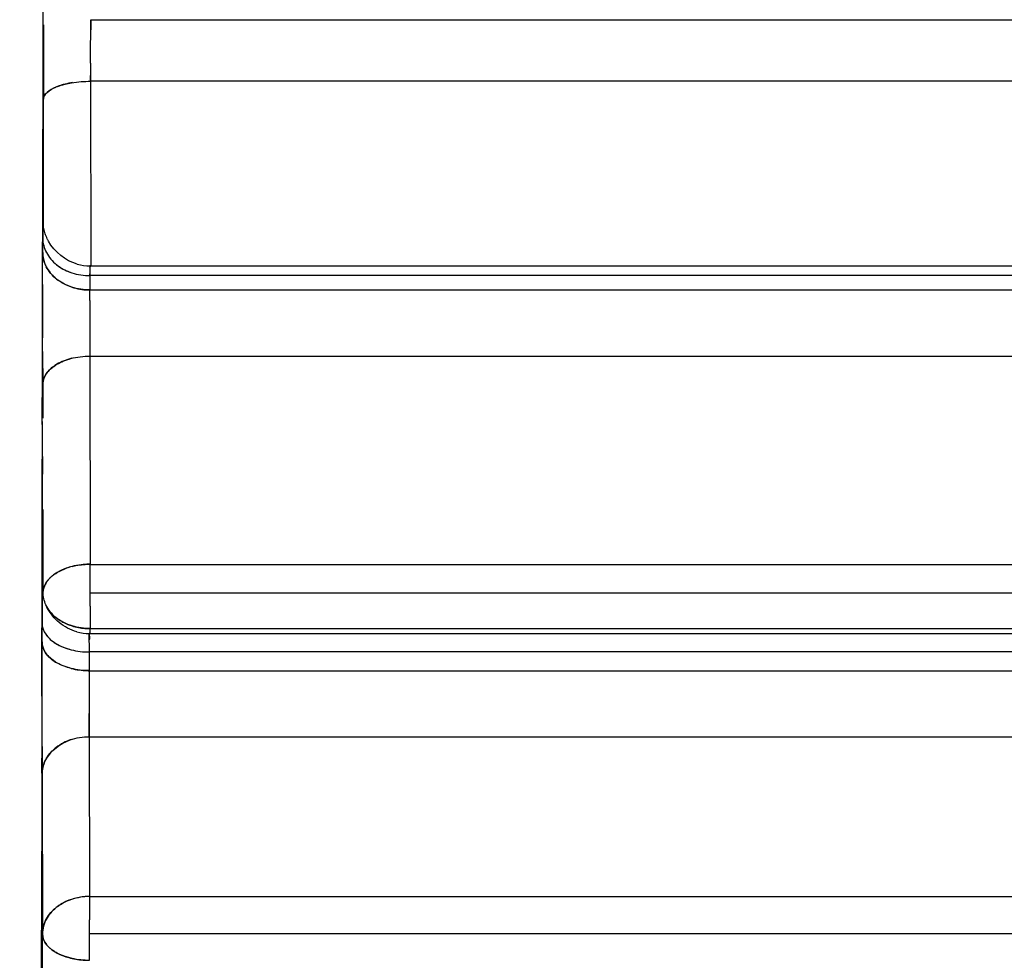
# Model space of a CAD drawing. Header units: millimetres. Extents: x 4086 to 10416, y 123 to 1549.
# Tile 28 of 256: x 6757.66 to 6762.88, y 762.54 to 767.53. Entities that reach past the tile are written whole.
import ezdxf

# ---------------------------------------------------------------- set-up
doc = ezdxf.new("R2010")
doc.units = ezdxf.units.MM
doc.layers.add('外形图', color=7, linetype='Continuous')
doc.layers.add('尺寸标注', color=7, linetype='Continuous')
doc.styles.add('思源黑', font='SourceHanSansCN-Normal.ttf')
doc.dimstyles.new('尺寸标注_1_4比例中六', dxfattribs={"dimtxt": 10, "dimasz": 8, "dimexe": 2, "dimexo": 1.5, "dimgap": 1, "dimtad": 1, "dimdec": 1, "dimlfac": 4, "dimdsep": 46, "dimtxsty": '思源黑', "dimcen": 0.09, "dimadec": 0, "dimazin": 0, "dimtp": 0.01, "dimtm": 0.01, "dimtfac": 1, "dimtdec": 1, "dimtofl": 0, "dimtmove": 0, "dimatfit": 3, "dimfxl": 1, "dimtolj": 1, "dimarcsym": 0})

# ---------------------------------------------------------------- blocks, each defined once
blk = doc.blocks.new('*D633')
at = {"layer": 'Defpoints', "color": 0}
for p in [(6787.9611, 1067.7451), (6648.5282, 887.75), (6787.9611, 754.6585)]:
    blk.add_point(p, dxfattribs=at)
at = {"layer": '尺寸标注', "color": 0, "lineweight": -2}
for p, q in [((6648.5282, 889.25), (6648.5282, 1069.7451)), ((6787.9611, 756.1585), (6787.9611, 1069.7451)), ((6656.5282, 1067.7451), (6779.9611, 1067.7451))]:
    blk.add_line(p, q, dxfattribs=at)
at = {"layer": '尺寸标注', "color": 0}
for points in [[(6656.5282, 1069.0785), (6656.5282, 1066.4118), (6648.5282, 1067.7451)], [(6779.9611, 1066.4118), (6779.9611, 1069.0785), (6787.9611, 1067.7451)]]:
    blk.add_solid(points, dxfattribs=at)
at = {"layer": '尺寸标注', "color": 0, "insert": (6718.2446, 1073.9296), "char_height": 10, "attachment_point": 5, "style": '思源黑'}
blk.add_mtext('\\A1;557.3', dxfattribs=at)

msp = doc.modelspace()

# ---------------------------------------------------------------- linework, layer by layer
at = {"layer": '外形图', "color": 7, "linetype": 'Continuous'}
for p, q in [((6757.7821, 767.3074), (6757.783, 767.5732)), ((6757.7837, 767.5026), (6757.7837, 767.4906)), ((6758.0342, 767.4761), (6758.0343, 767.5008)), ((6758.0343, 767.5008), (6758.0344, 767.5302)), ((6758.0344, 767.5302), (6766.4093, 767.5302)), ((6757.7837, 767.4906), (6757.7837, 767.4669)), ((6757.7837, 767.4669), (6757.7837, 767.3)), ((6758.0341, 767.3949), (6758.0342, 767.4456)), ((6758.0342, 767.4408), (6758.0342, 767.4761)), ((6758.0341, 767.2993), (6758.0341, 767.395)), ((6757.7816, 767.1477), (6757.7822, 767.3338)), ((6757.7837, 767.3), (6757.7837, 767.1079)), ((6758.0341, 767.2993), (6758.0341, 767.2097)), ((6757.7815, 767.1243), (6757.7819, 767.2519)), ((6757.7819, 767.2497), (6757.7815, 767.124)), ((6757.9332, 767.1955), (6757.9383, 767.1963)), ((6758.0341, 767.2036), (6758.0341, 767.2341)), ((6766.4091, 767.2035), (6758.0341, 767.2036)), ((6758.0341, 767.2036), (6758.0348, 766.2244)), ((6757.7806, 766.7548), (6757.7816, 767.1477)), ((6757.7842, 766.4321), (6757.7837, 767.1079)), ((6757.7805, 766.748), (6757.7806, 766.7696)), ((6757.7802, 766.5905), (6757.7805, 766.748)), ((6757.7799, 766.4935), (6757.7802, 766.6213)), ((6757.7802, 766.621), (6757.7799, 766.4932)), ((6757.7799, 766.4746), (6757.7801, 766.5653)), ((6757.7797, 766.3944), (6757.7799, 766.4935)), ((6757.7799, 766.4932), (6757.7797, 766.3942)), ((6757.7795, 766.3124), (6757.7797, 766.3944)), ((6757.7797, 766.3942), (6757.7795, 766.3121)), ((6757.7795, 766.3028), (6757.7794, 766.2778)), ((6757.7794, 766.2659), (6757.7795, 766.2948)), ((6757.7795, 766.318), (6757.7795, 766.3028)), ((6757.7795, 766.2948), (6757.7795, 766.3124)), ((6757.7992, 766.2951), (6757.7971, 766.2993)), ((6757.7787, 765.9331), (6757.7794, 766.278)), ((6757.7896, 766.2404), (6757.7893, 766.2411)), ((6758.0305, 766.2244), (6766.4055, 766.2243)), ((6758.0303, 766.1727), (6758.0301, 766.0966)), ((6758.0303, 766.1727), (6758.0303, 766.183)), ((6766.4053, 766.1727), (6758.0303, 766.1727)), ((6757.7791, 766.125), (6757.7787, 765.9158)), ((6758.03, 766.0416), (6758.0301, 766.0966)), ((6758.0301, 766.0966), (6766.4051, 766.0966)), ((6758.03, 766.0417), (6758.0299, 765.8983)), ((6757.7786, 765.8559), (6757.7787, 765.9331)), ((6757.7787, 765.9158), (6757.7786, 765.8434)), ((6758.0299, 765.8983), (6758.03, 765.7461)), ((6757.7781, 765.6211), (6757.7786, 765.8559)), ((6757.7795, 765.7696), (6757.7797, 765.5939)), ((6757.9291, 765.7332), (6757.9342, 765.7345)), ((6758.03, 765.7461), (6766.405, 765.7461)), ((6758.03, 765.7461), (6758.0315, 764.6416)), ((6757.7778, 765.4335), (6757.7781, 765.6211)), ((6757.7797, 765.5939), (6757.7799, 765.4166)), ((6757.7777, 765.3825), (6757.7778, 765.4335)), ((6757.7777, 765.3988), (6757.7774, 765.1996)), ((6757.7795, 765.2138), (6757.7794, 765.2781)), ((6757.777, 764.9456), (6757.7774, 765.1998)), ((6757.7774, 765.1996), (6757.777, 764.9452)), ((6757.7774, 765.2111), (6757.7774, 765.1772)), ((6757.7795, 765.2137), (6757.7796, 765.1197)), ((6757.7796, 764.9316), (6757.7796, 765.1212)), ((6757.7764, 764.546), (6757.777, 764.949)), ((6757.7779, 764.9316), (6757.778, 764.7419)), ((6757.7796, 764.7409), (6757.7796, 764.9316)), ((6757.7805, 764.9316), (6757.7811, 764.4895)), ((6757.7767, 764.7383), (6757.7764, 764.5305)), ((6757.7782, 764.594), (6757.778, 764.7468)), ((6757.7796, 764.7429), (6757.7795, 764.6689)), ((6757.7781, 764.6494), (6757.7782, 764.5851)), ((6757.7794, 764.5829), (6757.7795, 764.6688)), ((6758.0315, 764.6416), (6767.4065, 764.6416)), ((6758.0316, 764.5433), (6758.0315, 764.6416)), ((6757.7782, 764.5636), (6757.7782, 764.594)), ((6757.7784, 764.4963), (6757.7782, 764.5869)), ((6757.7794, 764.5869), (6757.7792, 764.511)), ((6757.8216, 764.5723), (6757.8206, 764.5713)), ((6757.7764, 764.5177), (6757.7764, 764.546)), ((6757.7764, 764.5305), (6757.7764, 764.5034)), ((6758.0316, 764.4895), (6758.0316, 764.5433)), ((6757.7763, 764.4746), (6757.7764, 764.5177)), ((6757.7763, 764.4617), (6757.7764, 764.503)), ((6757.7763, 764.4495), (6757.7763, 764.4746)), ((6757.7811, 764.4895), (6757.7811, 764.4817)), ((6758.0315, 764.419), (6758.0316, 764.4895)), ((6767.657, 764.4894), (6758.0316, 764.4895)), ((6757.7763, 764.438), (6757.7761, 764.3488)), ((6757.7761, 764.3485), (6757.7763, 764.4377)), ((6757.7763, 764.4499), (6757.7762, 764.3569)), ((6757.7762, 764.3566), (6757.7763, 764.4495)), ((6757.7763, 764.4621), (6757.7763, 764.438)), ((6758.0315, 764.4191), (6758.0314, 764.3008)), ((6757.7762, 764.3569), (6757.776, 764.2562)), ((6757.776, 764.2559), (6757.7762, 764.3566)), ((6757.7761, 764.3488), (6757.776, 764.2521)), ((6758.0271, 764.2746), (6766.4021, 764.2746)), ((6758.0314, 764.3008), (6767.4064, 764.3007)), ((6758.0314, 764.2752), (6758.0314, 764.3008)), ((6757.776, 764.2562), (6757.7756, 763.9424)), ((6757.7756, 763.9419), (6757.776, 764.2559)), ((6758.0268, 764.2261), (6758.0267, 764.1768)), ((6758.0268, 764.2262), (6758.0269, 764.2411)), ((6758.0267, 764.1768), (6758.0266, 764.0777)), ((6766.4017, 764.1768), (6758.0267, 764.1768)), ((6757.9309, 764.0892), (6757.9308, 764.0893)), ((6758.0266, 764.0777), (6758.0265, 763.9255)), ((6758.0266, 764.0776), (6766.4016, 764.0776)), ((6757.7756, 763.95), (6757.7752, 763.5923)), ((6758.0265, 763.9255), (6758.0265, 763.8501)), ((6758.0266, 763.7821), (6758.0265, 763.8501)), ((6758.0267, 763.7272), (6758.0266, 763.7821)), ((6757.9258, 763.7103), (6757.9309, 763.712)), ((6758.0267, 763.7271), (6766.4017, 763.7271)), ((6758.0267, 763.7271), (6758.0286, 762.8796)), ((6757.7762, 763.6761), (6757.7764, 763.5288)), ((6757.7752, 763.576), (6757.7752, 763.6134)), ((6757.7752, 763.5923), (6757.7752, 763.5459)), ((6757.7956, 763.6048), (6757.7955, 763.6047)), ((6757.7752, 763.5459), (6757.7743, 762.6963)), ((6757.7752, 763.5332), (6757.7752, 763.576)), ((6757.7764, 763.5288), (6757.7783, 762.6813)), ((6758.0286, 762.8797), (6758.0288, 762.7567)), ((6758.0286, 762.8796), (6767.4036, 762.8796)), ((6758.0288, 762.6813), (6758.0288, 762.7567)), ((6757.7738, 762.1322), (6757.7743, 762.7022)), ((6757.7779, 762.3177), (6757.7783, 762.6813)), ((6767.6542, 762.6813), (6758.0288, 762.6813)), ((6758.0288, 762.6325), (6758.0288, 762.6813)), ((6758.0287, 762.5415), (6758.0288, 762.6325))]:
    msp.add_line(p, q, dxfattribs=at)
for centre, radius, start, end in [((6780.0698, 767.4456), 22.0356, 179.78003, 179.92086), ((6780.062, 767.4456), 22.0278, 179.78, 179.92085), ((6757.9537, 766.923), 0.2704, 110.5073, 112.8644), ((6757.9594, 766.9087), 0.2858, 108.957, 112.4932), ((6757.8199, 767.1078), 0.0362, 172.6538, 179.7439), ((6757.9517, 766.299), 0.1724, 199.5662, 207.6086), ((6757.9948, 766.4093), 0.2277, 228.6542, 232.3198), ((6757.9943, 766.4086), 0.2269, 228.65, 231.6088), ((6757.9994, 766.415), 0.235, 231.6114, 234.4517), ((6758.0307, 766.4756), 0.2512, 254.3396, 269.9627), ((6767.6264, 766.1623), 9.5961, 179.6795, 179.87607), ((6769.9154, 766.1523), 11.8851, 179.69318, 179.90142), ((6767.6813, 766.162), 9.6511, 179.68089, 179.87561), ((6757.9961, 766.3349), 0.2299, 228.7201, 233.9421), ((6757.9942, 766.3326), 0.2269, 228.7027, 231.6092), ((6757.9985, 766.3381), 0.2339, 230.9076, 234.5078), ((6757.9992, 766.339), 0.2351, 231.6127, 234.5022), ((6758.0301, 766.4063), 0.3096, 267.8421, 269.9971), ((6757.9705, 765.5085), 0.2259, 120.7722, 123.8743), ((6757.9746, 765.5019), 0.2337, 118.6891, 123.4099), ((6757.8709, 765.5937), 0.0912, 175.3922, 179.8622), ((6718.0413, 765.226), 39.7382, 0.07385, 0.22461), ((6758.0167, 764.307), 0.3331, 104.1128, 109.9882), ((6758.0171, 764.3058), 0.3344, 104.0698, 109.6795), ((6758.0306, 764.2693), 0.3731, 104.5117, 109.7093), ((6758.0203, 764.3814), 0.2605, 87.5357, 91.3668), ((6757.9725, 764.4031), 0.227, 120.6869, 123.5531), ((6758.0272, 764.5258), 0.2512, 254.8111, 269.9642), ((6758.0315, 764.6286), 0.3278, 265.0894, 269.9888), ((6757.9672, 764.4145), 0.2259, 235.9953, 239.3684), ((6757.9662, 764.4129), 0.2241, 235.9869, 238.7177), ((6757.9749, 764.4271), 0.2407, 238.7189, 241.2741), ((6757.9696, 764.3192), 0.2305, 236.0741, 240.8372), ((6757.9737, 764.3262), 0.2387, 238.0802, 241.3325), ((6758.0266, 764.4811), 0.4035, 268.322, 269.9977), ((6757.9912, 763.4906), 0.2276, 127.833, 131.2042), ((6757.9936, 763.4877), 0.2314, 125.5269, 130.7259), ((6757.9312, 763.5286), 0.1548, 176.4857, 179.9183), ((6758.0188, 762.6018), 0.2764, 108.3182, 117.7684), ((6758.0223, 762.5945), 0.2845, 108.2847, 116.9322), ((6758.0191, 762.6011), 0.2772, 108.3322, 116.9338), ((6758.0268, 762.5819), 0.2979, 95.5564, 108.3398), ((6758.025, 762.5999), 0.2798, 89.2706, 95.55), ((6758.0147, 762.6102), 0.267, 116.988, 119.7346), ((6758.0137, 762.9021), 0.3591, 251.9994, 257.4765), ((6758.0287, 762.9813), 0.4398, 267.9838, 269.9969)]:
    msp.add_arc(centre, radius, start, end, dxfattribs=at)
for points, knots in [([(6757.8029, 767.1445), (6757.8097, 767.1508), (6757.8489, 767.1774), (6757.896, 767.1892), (6757.9332, 767.1954)], [0, 0, 0, 0, 1180.645009, 6032.028009, 6032.028009, 6032.028009, 6032.028009]), ([(6757.7837, 767.1079), (6757.7838, 767.1143), (6757.7879, 767.1285), (6757.7973, 767.1394), (6757.803, 767.1446)], [0, 0, 0, 0, 2750.811902, 6032.824087, 6032.824087, 6032.824087, 6032.824087]), ([(6757.7837, 767.1079), (6757.7838, 767.1143), (6757.7879, 767.1285), (6757.7973, 767.1394), (6757.8029, 767.1445)], [0, 0, 0, 0, 2751.147038, 6032.823904, 6032.823904, 6032.823904, 6032.823904]), ([(6757.784, 767.1124), (6757.7848, 767.1181), (6757.7894, 767.1303), (6757.7979, 767.1399), (6757.8029, 767.1445)], [0, 0, 0, 0, 2767.04991, 6032.813089, 6032.813089, 6032.813089, 6032.813089]), ([(6757.8029, 767.1445), (6757.7979, 767.1399), (6757.7894, 767.1303), (6757.7848, 767.1181), (6757.784, 767.1124)], [0, 0, 0, 0, 3265.548378, 6032.939941, 6032.939941, 6032.939941, 6032.939941]), ([(6757.7979, 766.3819), (6757.7945, 766.3906), (6757.7863, 766.4184), (6757.7796, 766.4473), (6757.7802, 766.467)], [0, 0, 0, 0, 1938.845929, 6025.702607, 6025.702607, 6025.702607, 6025.702607]), ([(6757.8107, 766.3553), (6757.8083, 766.3596), (6757.8038, 766.3683), (6757.7998, 766.3773), (6757.7979, 766.3819)], [0, 0, 0, 0, 3005.248806, 6024.750191, 6024.750191, 6024.750191, 6024.750191]), ([(6757.7893, 766.2412), (6757.7871, 766.2474), (6757.7834, 766.2599), (6757.7813, 766.2728), (6757.7807, 766.2792)], [0, 0, 0, 0, 3030.26687, 6024.176157, 6024.176157, 6024.176157, 6024.176157]), ([(6758.0304, 766.2159), (6758.0304, 766.218), (6758.0314, 766.2199), (6758.0298, 766.2243), (6758.0305, 766.2244)], [0, 0, 0, 0, 4509.543103, 6017.578172, 6017.578172, 6017.578172, 6017.578172]), ([(6758.0305, 766.2244), (6758.0298, 766.2243), (6758.0314, 766.2199), (6758.0304, 766.218), (6758.0304, 766.2159)], [0, 0, 0, 0, 1508.281897, 6017.57483, 6017.57483, 6017.57483, 6017.57483]), ([(6758.0304, 766.2158), (6758.0304, 766.2179), (6758.0315, 766.2198), (6758.0298, 766.2243), (6758.0305, 766.2243)], [0, 0, 0, 0, 4509.146965, 6017.578089, 6017.578089, 6017.578089, 6017.578089]), ([(6758.0305, 766.2244), (6758.0307, 766.2244), (6758.0303, 766.2232), (6758.0306, 766.2228), (6758.0306, 766.2222)], [0, 0, 0, 0, 1501.687358, 6017.56438, 6017.56438, 6017.56438, 6017.56438]), ([(6758.0306, 766.2222), (6758.0306, 766.2228), (6758.0303, 766.2232), (6758.0307, 766.2244), (6758.0305, 766.2244)], [0, 0, 0, 0, 4516.195348, 6017.56494, 6017.56494, 6017.56494, 6017.56494]), ([(6757.7989, 765.6522), (6757.8197, 765.6828), (6757.8663, 765.713), (6757.915, 765.7294), (6757.9291, 765.7332)], [0, 0, 0, 0, 4312.035239, 6017.088975, 6017.088975, 6017.088975, 6017.088975]), ([(6757.7794, 765.2781), (6757.7794, 765.2886), (6757.7793, 765.3231), (6757.7792, 765.3577), (6757.7791, 765.3818)], [0, 0, 0, 0, 1823.440202, 6014.88194, 6014.88194, 6014.88194, 6014.88194]), ([(6757.8012, 764.549), (6757.8041, 764.5532), (6757.8105, 764.5614), (6757.8177, 764.5688), (6757.8216, 764.5724)], [0, 0, 0, 0, 2947.862281, 6006.414841, 6006.414841, 6006.414841, 6006.414841]), ([(6757.8216, 764.5723), (6757.8177, 764.5687), (6757.8105, 764.5613), (6757.8041, 764.5532), (6757.8012, 764.549)], [0, 0, 0, 0, 3068.886579, 6006.495378, 6006.495378, 6006.495378, 6006.495378]), ([(6757.8213, 764.572), (6757.8175, 764.5685), (6757.8104, 764.5611), (6757.8041, 764.5531), (6757.8012, 764.549)], [0, 0, 0, 0, 3068.258932, 6006.49542, 6006.49542, 6006.49542, 6006.49542]), ([(6757.8206, 764.5713), (6757.817, 764.5679), (6757.8101, 764.5608), (6757.804, 764.5531), (6757.8013, 764.5491)], [0, 0, 0, 0, 3065.891051, 6006.492542, 6006.492542, 6006.492542, 6006.492542]), ([(6757.8567, 764.5983), (6757.8502, 764.5945), (6757.838, 764.5864), (6757.8268, 764.5771), (6757.8216, 764.5723)], [0, 0, 0, 0, 3084.543354, 6006.133305, 6006.133305, 6006.133305, 6006.133305]), ([(6757.8013, 764.5491), (6757.7972, 764.5433), (6757.7901, 764.5312), (6757.7854, 764.518), (6757.7838, 764.5114)], [0, 0, 0, 0, 3079.767701, 6006.756756, 6006.756756, 6006.756756, 6006.756756]), ([(6757.8012, 764.549), (6757.7971, 764.5432), (6757.7901, 764.5311), (6757.7854, 764.518), (6757.7838, 764.5114)], [0, 0, 0, 0, 3079.567949, 6006.756004, 6006.756004, 6006.756004, 6006.756004]), ([(6757.8012, 764.549), (6757.7971, 764.5432), (6757.7901, 764.5312), (6757.7854, 764.518), (6757.7838, 764.5114)], [0, 0, 0, 0, 3079.563107, 6006.756502, 6006.756502, 6006.756502, 6006.756502]), ([(6757.7783, 764.5023), (6757.778, 764.5049), (6757.7776, 764.5091), (6757.7772, 764.5133), (6757.7771, 764.5149)], [0, 0, 0, 0, 3678.907179, 6006.666584, 6006.666584, 6006.666584, 6006.666584]), ([(6757.7838, 764.5114), (6757.7829, 764.5078), (6757.7816, 764.5005), (6757.7811, 764.4931), (6757.7811, 764.4895)], [0, 0, 0, 0, 3021.76171, 6006.558192, 6006.558192, 6006.558192, 6006.558192]), ([(6757.7838, 764.5114), (6757.783, 764.5078), (6757.7816, 764.5005), (6757.7812, 764.4931), (6757.7812, 764.4895)], [0, 0, 0, 0, 3021.753506, 6006.557505, 6006.557505, 6006.557505, 6006.557505]), ([(6757.8061, 764.4077), (6757.8038, 764.412), (6757.7993, 764.4207), (6757.7954, 764.4297), (6757.7936, 764.4343)], [0, 0, 0, 0, 2997.024484, 6005.291601, 6005.291601, 6005.291601, 6005.291601]), ([(6757.8546, 764.356), (6757.8603, 764.3517), (6757.8722, 764.3436), (6757.8848, 764.3365), (6757.8913, 764.3331)], [0, 0, 0, 0, 2964.507364, 6002.856156, 6002.856156, 6002.856156, 6002.856156]), ([(6757.8913, 764.3332), (6757.8849, 764.3365), (6757.8724, 764.3435), (6757.8605, 764.3516), (6757.8548, 764.3558)], [0, 0, 0, 0, 3039.327981, 6002.794155, 6002.794155, 6002.794155, 6002.794155]), ([(6758.0271, 764.2746), (6758.0243, 764.2749), (6758.031, 764.2561), (6758.0269, 764.2495), (6758.0269, 764.2412)], [0, 0, 0, 0, 1524.376242, 5998.134625, 5998.134625, 5998.134625, 5998.134625]), ([(6758.0269, 764.2411), (6758.0269, 764.2479), (6758.0269, 764.2583), (6758.027, 764.2688), (6758.027, 764.2725)], [0, 0, 0, 0, 3869.499801, 5998.076381, 5998.076381, 5998.076381, 5998.076381]), ([(6758.0269, 764.2411), (6758.0269, 764.2479), (6758.0269, 764.2583), (6758.027, 764.2688), (6758.027, 764.2725)], [0, 0, 0, 0, 3869.575943, 5998.076632, 5998.076632, 5998.076632, 5998.076632]), ([(6758.027, 764.2725), (6758.027, 764.273), (6758.0273, 764.2734), (6758.0269, 764.2746), (6758.0271, 764.2746)], [0, 0, 0, 0, 4501.798935, 5998.08968, 5998.08968, 5998.08968, 5998.08968]), ([(6758.0271, 764.2746), (6758.0269, 764.2746), (6758.0273, 764.2735), (6758.027, 764.273), (6758.027, 764.2725)], [0, 0, 0, 0, 1496.510321, 5998.089178, 5998.089178, 5998.089178, 5998.089178]), ([(6758.027, 764.2725), (6758.027, 764.273), (6758.0273, 764.2734), (6758.0269, 764.2746), (6758.0271, 764.2746)], [0, 0, 0, 0, 4501.260218, 5998.089947, 5998.089947, 5998.089947, 5998.089947]), ([(6757.9309, 764.0893), (6757.9162, 764.093), (6757.8656, 764.1091), (6757.817, 764.14), (6757.7955, 764.1716)], [0, 0, 0, 0, 1703.820641, 6000.725798, 6000.725798, 6000.725798, 6000.725798]), ([(6758.0265, 763.9255), (6758.0265, 763.9066), (6758.0265, 763.8404), (6758.0266, 763.7743), (6758.0267, 763.7271)], [0, 0, 0, 0, 1715.172464, 5994.884545, 5994.884545, 5994.884545, 5994.884545]), ([(6757.89, 762.8464), (6757.8832, 762.8428), (6757.8701, 762.8352), (6757.8578, 762.8264), (6757.8519, 762.8217)], [0, 0, 0, 0, 3025.777632, 5987.997161, 5987.997161, 5987.997161, 5987.997161]), ([(6757.8519, 762.8217), (6757.8567, 762.8254), (6757.8665, 762.8326), (6757.8769, 762.839), (6757.8822, 762.8421)], [0, 0, 0, 0, 2963.500234, 5987.939909, 5987.939909, 5987.939909, 5987.939909]), ([(6757.8205, 762.6036), (6757.8165, 762.6069), (6757.8091, 762.6138), (6757.8024, 762.6214), (6757.7994, 762.6254)], [0, 0, 0, 0, 3061.959289, 5987.197071, 5987.197071, 5987.197071, 5987.197071]), ([(6757.7994, 762.6253), (6757.8024, 762.6215), (6757.8091, 762.6139), (6757.8165, 762.6071), (6757.8205, 762.6038)], [0, 0, 0, 0, 2913.991649, 5987.254578, 5987.254578, 5987.254578, 5987.254578]), ([(6757.8205, 762.6038), (6757.8257, 762.5994), (6757.8372, 762.5909), (6757.8494, 762.5837), (6757.8559, 762.5802)], [0, 0, 0, 0, 2900.482217, 5986.397782, 5986.397782, 5986.397782, 5986.397782]), ([(6757.8559, 762.5802), (6757.8495, 762.5836), (6757.8372, 762.5908), (6757.8258, 762.5992), (6757.8205, 762.6036)], [0, 0, 0, 0, 3083.264919, 5986.339986, 5986.339986, 5986.339986, 5986.339986]), ([(6757.9358, 762.5514), (6757.9302, 762.5528), (6757.9191, 762.5556), (6757.9081, 762.559), (6757.9027, 762.5607)], [0, 0, 0, 0, 3029.127081, 5983.946984, 5983.946984, 5983.946984, 5983.946984])]:
    msp.add_open_spline(points, degree=3, knots=knots, dxfattribs=at)
for points in [[(6757.9384, 767.1963), (6757.9114, 767.192), (6757.8846, 767.1858), (6757.859, 767.1762)], [(6757.859, 767.1762), (6757.8829, 767.1852), (6757.908, 767.1912), (6757.9332, 767.1955)], [(6757.9332, 767.1954), (6757.9665, 767.2011), (6758.0004, 767.2036), (6758.0341, 767.2036)], [(6757.9332, 767.1955), (6757.9665, 767.2011), (6758.0004, 767.2036), (6758.0341, 767.2036)], [(6757.803, 767.1446), (6757.8164, 767.157), (6757.8332, 767.1657), (6757.85, 767.1727)], [(6757.8487, 767.1721), (6757.8323, 767.1652), (6757.816, 767.1566), (6757.803, 767.1446)], [(6757.78, 766.3711), (6757.7801, 766.345), (6757.7871, 766.3183), (6757.7992, 766.2951)], [(6757.78, 766.3711), (6757.7801, 766.3449), (6757.7871, 766.3181), (6757.7992, 766.295)], [(6757.9629, 766.2337), (6757.9004, 766.2513), (6757.8424, 766.2986), (6757.8107, 766.3553)], [(6757.7798, 766.295), (6757.7799, 766.2767), (6757.7832, 766.2583), (6757.7893, 766.2411)], [(6757.7992, 766.2951), (6757.8122, 766.2703), (6757.8314, 766.2482), (6757.8534, 766.2308)], [(6757.7992, 766.295), (6757.8122, 766.2702), (6757.8315, 766.2482), (6757.8534, 766.2308)], [(6757.8533, 766.1547), (6757.8313, 766.1721), (6757.812, 766.1942), (6757.799, 766.219)], [(6757.799, 766.219), (6757.8102, 766.1975), (6757.8262, 766.1781), (6757.8444, 766.1621)], [(6757.8444, 766.1621), (6757.8262, 766.1781), (6757.8103, 766.1975), (6757.799, 766.2189)], [(6757.8534, 766.2308), (6757.8774, 766.2118), (6757.9055, 766.1974), (6757.9345, 766.1879)], [(6757.8534, 766.2308), (6757.8774, 766.2118), (6757.9055, 766.1973), (6757.9346, 766.1878)], [(6757.8627, 766.2238), (6757.8844, 766.2083), (6757.909, 766.1963), (6757.9343, 766.1879)], [(6757.9344, 766.1118), (6757.9053, 766.1213), (6757.8772, 766.1357), (6757.8533, 766.1547)], [(6757.9343, 766.1118), (6757.9082, 766.1204), (6757.8829, 766.1328), (6757.8608, 766.149)], [(6757.9343, 766.1879), (6757.9651, 766.1778), (6757.9979, 766.1727), (6758.0303, 766.1727)], [(6757.9345, 766.1879), (6757.9652, 766.1778), (6757.998, 766.1727), (6758.0303, 766.1727)], [(6758.0301, 766.0966), (6757.9977, 766.0966), (6757.965, 766.1017), (6757.9343, 766.1118)], [(6758.0301, 766.0966), (6757.9978, 766.0966), (6757.9651, 766.1017), (6757.9344, 766.1118)], [(6757.9344, 766.1117), (6757.9615, 766.1029), (6757.99, 766.0979), (6758.0184, 766.0968)], [(6757.9343, 765.7345), (6757.9067, 765.7276), (6757.8794, 765.7172), (6757.8549, 765.7026)], [(6757.8549, 765.7026), (6757.8779, 765.7163), (6757.9033, 765.7262), (6757.9291, 765.7332)], [(6757.9291, 765.7332), (6757.9619, 765.7419), (6757.9961, 765.7461), (6758.03, 765.7461)], [(6757.9291, 765.7332), (6757.9619, 765.7419), (6757.9961, 765.7461), (6758.03, 765.7461)], [(6757.7989, 765.6522), (6757.8111, 765.6701), (6757.8279, 765.685), (6757.8459, 765.697)], [(6757.8446, 765.696), (6757.827, 765.6843), (6757.8108, 765.6697), (6757.7989, 765.6522)], [(6757.7797, 765.5939), (6757.7797, 765.6144), (6757.7873, 765.6353), (6757.7989, 765.6522)], [(6757.7797, 765.5939), (6757.7797, 765.6144), (6757.7874, 765.6353), (6757.7989, 765.6522)], [(6757.78, 765.601), (6757.7814, 765.6191), (6757.7886, 765.6372), (6757.7988, 765.6522)], [(6757.7988, 765.6521), (6757.7886, 765.6371), (6757.7814, 765.6191), (6757.78, 765.601)], [(6758.0315, 764.6416), (6757.9993, 764.6416), (6757.9668, 764.6379), (6757.9355, 764.63)], [(6758.0315, 764.6416), (6757.9993, 764.6416), (6757.9669, 764.6379), (6757.9357, 764.6301)], [(6757.9372, 764.6305), (6757.9622, 764.637), (6757.9882, 764.6412), (6758.0141, 764.6418)], [(6757.8216, 764.5724), (6757.8327, 764.5829), (6757.8454, 764.5918), (6757.8586, 764.5994)], [(6757.9049, 764.6207), (6757.8882, 764.6147), (6757.8719, 764.6074), (6757.8567, 764.5983)], [(6757.9045, 764.6206), (6757.888, 764.6147), (6757.8718, 764.6073), (6757.8567, 764.5983)], [(6757.8586, 764.5994), (6757.8733, 764.6079), (6757.8889, 764.6148), (6757.9048, 764.6205)], [(6757.7811, 764.4895), (6757.7812, 764.5104), (6757.7894, 764.5317), (6757.8012, 764.549)], [(6757.7936, 764.4343), (6757.7851, 764.456), (6757.781, 764.4792), (6757.7783, 764.5023)], [(6757.8003, 764.4172), (6757.8134, 764.3933), (6757.8328, 764.3724), (6757.8546, 764.356)], [(6757.8548, 764.3558), (6757.8329, 764.3722), (6757.8134, 764.3932), (6757.8003, 764.4172)], [(6757.8672, 764.3324), (6757.8423, 764.353), (6757.8216, 764.3793), (6757.8061, 764.4077)], [(6757.7764, 764.329), (6757.7765, 764.3086), (6757.7841, 764.2876), (6757.7956, 764.2708)], [(6757.7764, 764.329), (6757.7765, 764.3085), (6757.7841, 764.2875), (6757.7957, 764.2706)], [(6757.9614, 764.2834), (6757.9273, 764.2927), (6757.8944, 764.3097), (6757.8672, 764.3324)], [(6757.9365, 764.3148), (6757.921, 764.3197), (6757.9058, 764.3258), (6757.8913, 764.3332)], [(6757.8913, 764.3331), (6757.9056, 764.3259), (6757.9205, 764.3199), (6757.9357, 764.3151)], [(6757.9357, 764.3151), (6757.9577, 764.3083), (6757.9805, 764.3039), (6758.0034, 764.302)], [(6758.0314, 764.3008), (6757.9995, 764.3002), (6757.967, 764.3052), (6757.9365, 764.3148)], [(6757.7956, 764.2708), (6757.8094, 764.2506), (6757.829, 764.2341), (6757.8499, 764.2214)], [(6757.7957, 764.2706), (6757.8094, 764.2505), (6757.829, 764.2341), (6757.8499, 764.2214)], [(6757.7955, 764.1716), (6757.7839, 764.1885), (6757.7763, 764.2094), (6757.7763, 764.2298)], [(6757.7763, 764.2298), (6757.7763, 764.2094), (6757.7839, 764.1885), (6757.7954, 764.1716)], [(6757.7955, 764.1715), (6757.784, 764.1884), (6757.7763, 764.2094), (6757.7763, 764.2298)], [(6757.8499, 764.2214), (6757.8748, 764.2062), (6757.9027, 764.1956), (6757.931, 764.1884)], [(6757.8499, 764.2214), (6757.8748, 764.2062), (6757.9028, 764.1955), (6757.9311, 764.1884)], [(6757.8592, 764.216), (6757.8816, 764.2037), (6757.906, 764.1947), (6757.9308, 764.1885)], [(6757.8475, 764.1236), (6757.8275, 764.1361), (6757.8087, 764.1521), (6757.7954, 764.1716)], [(6757.7954, 764.1716), (6757.8087, 764.1521), (6757.8275, 764.1361), (6757.8475, 764.1236)], [(6757.8409, 764.1279), (6757.8235, 764.1396), (6757.8073, 764.1542), (6757.7955, 764.1715)], [(6757.9308, 764.1885), (6757.962, 764.1806), (6757.9945, 764.1768), (6758.0267, 764.1768)], [(6757.931, 764.1884), (6757.9622, 764.1806), (6757.9946, 764.1768), (6758.0267, 764.1768)], [(6757.9308, 764.0893), (6757.9053, 764.0957), (6757.8802, 764.105), (6757.8572, 764.1179)], [(6758.0266, 764.0777), (6757.9944, 764.0777), (6757.962, 764.0814), (6757.9308, 764.0893)], [(6758.0266, 764.0777), (6757.9945, 764.0777), (6757.962, 764.0814), (6757.9309, 764.0893)], [(6757.9309, 764.0892), (6757.9583, 764.0824), (6757.9866, 764.0787), (6758.0148, 764.0778)], [(6757.7956, 763.6047), (6757.8215, 763.6542), (6757.8731, 763.6918), (6757.9258, 763.7103)], [(6757.931, 763.712), (6757.9026, 763.7027), (6757.8752, 763.6888), (6757.8516, 763.6704)], [(6757.8516, 763.6704), (6757.8738, 763.6876), (6757.8993, 763.701), (6757.9258, 763.7103)], [(6757.9258, 763.7103), (6757.958, 763.7215), (6757.9926, 763.7271), (6758.0267, 763.7271)], [(6757.9258, 763.7103), (6757.958, 763.7215), (6757.9926, 763.7271), (6758.0267, 763.7271)], [(6757.7956, 763.6048), (6757.8072, 763.6269), (6757.8237, 763.6468), (6757.8426, 763.6631)], [(6757.8413, 763.6619), (6757.8229, 763.6458), (6757.8069, 763.6264), (6757.7956, 763.6048)], [(6757.7764, 763.5288), (6757.7765, 763.5549), (6757.7835, 763.5816), (6757.7956, 763.6048)], [(6757.7764, 763.5288), (6757.7765, 763.5549), (6757.7835, 763.5816), (6757.7956, 763.6047)], [(6757.7767, 763.5381), (6757.7781, 763.5611), (6757.7849, 763.5843), (6757.7956, 763.6047)], [(6757.7955, 763.6047), (6757.7849, 763.5842), (6757.7781, 763.5611), (6757.7767, 763.5381)], [(6757.9318, 762.8642), (6757.9146, 762.8585), (6757.8979, 762.8511), (6757.8822, 762.8421)], [(6758.0286, 762.8796), (6757.9959, 762.8796), (6757.9628, 762.8745), (6757.9318, 762.8642)], [(6758.0286, 762.8796), (6757.996, 762.8796), (6757.9629, 762.8745), (6757.9319, 762.8642)], [(6757.8519, 762.8217), (6757.8299, 762.8043), (6757.8105, 762.7822), (6757.7975, 762.7572)], [(6757.8519, 762.8217), (6757.8299, 762.8043), (6757.8106, 762.7822), (6757.7975, 762.7573)], [(6757.7999, 762.7618), (6757.8128, 762.7849), (6757.8311, 762.8053), (6757.8519, 762.8217)], [(6757.8519, 762.8217), (6757.8312, 762.8053), (6757.8129, 762.7848), (6757.8, 762.7618)], [(6757.8935, 762.8482), (6757.8789, 762.8407), (6757.8648, 762.8319), (6757.8519, 762.8217)], [(6757.7783, 762.6813), (6757.7784, 762.7091), (6757.7864, 762.7375), (6757.7999, 762.7618)], [(6757.8, 762.7618), (6757.7864, 762.7376), (6757.7784, 762.7091), (6757.7784, 762.6813)], [(6757.7783, 762.6813), (6757.7784, 762.6614), (6757.7871, 762.641), (6757.7994, 762.6253)], [(6757.7994, 762.6254), (6757.7873, 762.6412), (6757.7784, 762.6614), (6757.7783, 762.6813)], [(6757.8559, 762.5802), (6757.8708, 762.5722), (6757.8866, 762.5658), (6757.9028, 762.5605)], [(6757.9027, 762.5607), (6757.8867, 762.566), (6757.8709, 762.5724), (6757.8559, 762.5802)], [(6758.0287, 762.5415), (6757.9976, 762.5399), (6757.9661, 762.5442), (6757.9358, 762.5514)], [(6757.9359, 762.5515), (6757.9612, 762.5458), (6757.9873, 762.5427), (6758.0132, 762.5417)]]:
    msp.add_open_spline(points, degree=3, dxfattribs=at)

# ---------------------------------------------------------------- dimensions: what is measured, and where the dimension line sits
at = {"layer": '尺寸标注', "color": 7}
dim = msp.add_linear_dim(base=(6787.9611, 1067.7451), p1=(6648.5282, 887.75), p2=(6787.9611, 754.6585), text='557.3', dimstyle='尺寸标注_1_4比例中六', dxfattribs=at)
dim.commit()
dim.dimension.update_dxf_attribs({"geometry": '*D633', "text_midpoint": (6718.2446, 1073.9296)})

doc.saveas('drawing.dxf')
